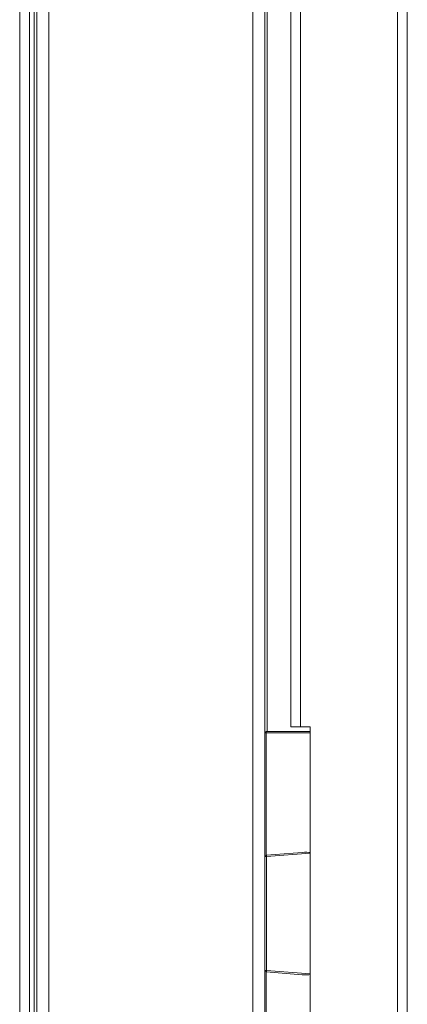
# Model space of a CAD drawing. Extents: x 4773 to 8448, y 27273 to 31291.
# Tile 67 of 99: x 8325 to 8405, y 28129 to 28332. Entities that reach past the tile are written whole.
import ezdxf

# ---------------------------------------------------------------- set-up
doc = ezdxf.new("R2010")
doc.units = 0
doc.header["$LTSCALE"] = 7.5
doc.header["$MEASUREMENT"] = 0
doc.layers.get('0').update_dxf_attribs({"linetype": 'CONTINUOUS', "lineweight": 18})

msp = doc.modelspace()

# ---------------------------------------------------------------- linework, layer by layer
at = {"linetype": 'Continuous'}
for p, q in [((8328.1, 29412.952), (8328.1, 27432.952)), ((8328.6, 27432.952), (8328.6, 29412.952)), ((8331.1, 27432.952), (8331.1, 29412.952)), ((8373.1, 27432.952), (8373.1, 29412.952)), ((8375.6, 27432.952), (8375.6, 29412.952)), ((8325.1, 29411.452), (8325.1, 27434.452)), ((8327.1, 29411.452), (8327.1, 27434.452)), ((8402.95, 27436.952), (8402.95, 29408.952)), ((8404.95, 27436.952), (8404.95, 29408.952)), ((8376.1, 28185.452), (8376.1, 28660.452)), ((8380.95, 28186.452), (8380.95, 28659.452)), ((8382.95, 28186.452), (8382.95, 28659.452)), ((8375.9, 28185.452), (8384.95, 28185.452)), ((8375.9, 28185.452), (8375.9, 28159.975)), ((8380.95, 28186.452), (8384.95, 28186.452)), ((8384.95, 28186.452), (8384.95, 28109.452)), ((8384.95, 28185.152), (8375.6, 28185.152)), ((8375.95, 28159.675), (8375.6, 28159.675)), ((8383.27, 28160.557), (8375.876, 28159.974)), ((8384.95, 28160.385), (8375.95, 28159.675)), ((8375.95, 28159.675), (8375.95, 28136.229)), ((8375.6, 28136.229), (8375.95, 28136.229)), ((8375.876, 28135.93), (8383.27, 28135.346)), ((8375.9, 28135.928), (8375.9, 28110.452)), ((8375.95, 28136.229), (8384.95, 28135.518))]:
    msp.add_line(p, q, dxfattribs=at)
for centre, start, end in [((8375.9, 28185.152), 90, 180), ((8375.9, 28159.675), 94.51399, 180), ((8375.9, 28136.229), 180, 265.48601)]:
    msp.add_arc(centre, 0.3, start, end, dxfattribs=at)
for centre, major_axis, start_param, end_param in [((8383.294, 28160.258), (1.806, 0.143), 0.3971583, 1.5707963), ((8383.294, 28135.645), (1.806, -0.143), -1.5707963, -0.3972808)]:
    msp.add_ellipse(centre, major_axis=major_axis, ratio=0.165581, start_param=start_param, end_param=end_param, dxfattribs=at)
for points, knots in [([(8375.876, 28159.974), (8375.88, 28159.974), (8375.89, 28159.967), (8375.905, 28159.938), (8375.923, 28159.877), (8375.939, 28159.785), (8375.947, 28159.713), (8375.95, 28159.675)], [0, 0, 0, 0, 0.0362099, 0.0989419, 0.3152355, 0.630877, 1, 1, 1, 1]), ([(8375.95, 28136.229), (8375.947, 28136.19), (8375.939, 28136.119), (8375.923, 28136.026), (8375.905, 28135.965), (8375.89, 28135.937), (8375.88, 28135.93), (8375.876, 28135.93)], [0, 0, 0, 0, 0.3691321, 0.6847781, 0.9010622, 0.9637914, 1, 1, 1, 1])]:
    msp.add_open_spline(points, degree=3, knots=knots, dxfattribs=at)

doc.saveas('drawing.dxf')
